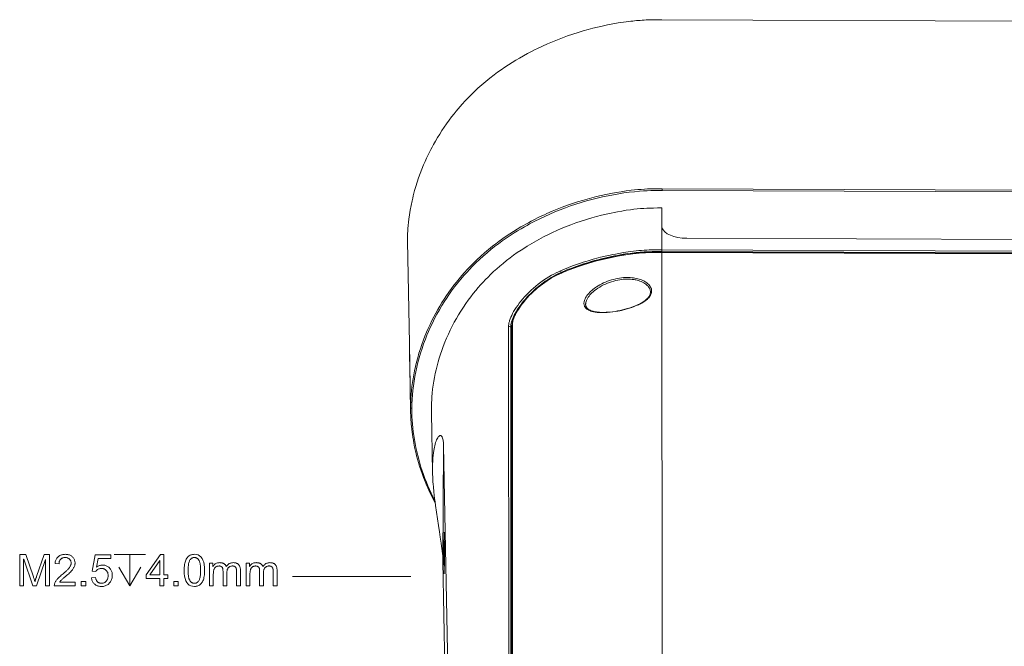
# Model space of a CAD drawing. Extents: x 0 to 841, y 0 to 594.
# Tile 77 of 88: x 634 to 712, y 474 to 524. Entities that reach past the tile are written whole.
import ezdxf

# ---------------------------------------------------------------- set-up
doc = ezdxf.new("R2010")
doc.units = 0

msp = doc.modelspace()

# ---------------------------------------------------------------- linework, layer by layer
at = {"color": 7, "lineweight": 13}
for p, q in [((759.927, 523.263), (684.895, 523.549)), ((759.921, 509.821), (684.901, 510.107)), ((759.92, 509.687), (684.901, 509.973)), ((686.874, 506.176), (757.894, 505.905)), ((684.895, 505.261), (759.893, 504.974)), ((684.895, 505.126), (759.893, 504.84)), ((684.895, 505.067), (759.911, 504.781)), ((684.895, 505.055), (759.911, 504.768)), ((684.919, 453.334), (684.895, 505.055)), ((672.708, 499.189), (672.725, 450.845)), ((672.972, 499.21), (672.982, 451.046)), ((673.013, 451.11), (673.006, 499.276)), ((672.896, 450.782), (672.875, 499.124)), ((672.935, 496.741), (672.96, 450.488)), ((668.434, 441.953), (667.539, 489.689)), ((667.492, 480.48), (668.089, 448.856))]:
    msp.add_line(p, q, dxfattribs=at)
at = {"color": 7, "lineweight": 13, "ltscale": 0.003367}
msp.add_line((684.901, 509.973), (684.901, 510.107), dxfattribs=at)
at = {"color": 7, "lineweight": 13, "ltscale": 0.035786}
msp.add_line((684.873, 508.586), (684.874, 507.154), dxfattribs=at)
at = {"color": 7, "lineweight": 13, "ltscale": 0.043872}
msp.add_line((684.895, 507.016), (684.895, 505.261), dxfattribs=at)
at = {"color": 7, "lineweight": 13, "ltscale": 0.203174}
msp.add_line((664.673, 505.939), (664.826, 497.813), dxfattribs=at)
at = {"color": 7, "lineweight": 13, "ltscale": 0.003368}
msp.add_line((684.895, 505.261), (684.895, 505.126), dxfattribs=at)
at = {"color": 7, "lineweight": 13, "ltscale": 0.003359}
msp.add_line((676.842, 503.595), (676.887, 503.468), dxfattribs=at)
at = {"color": 7, "lineweight": 13, "ltscale": 0.001185}
msp.add_line((676.887, 503.468), (676.886, 503.42), dxfattribs=at)
at = {"color": 7, "lineweight": 13, "ltscale": 0.002271}
msp.add_line((681.374, 500.39), (681.464, 500.406), dxfattribs=at)
at = {"color": 7, "lineweight": 13, "ltscale": 0.004389}
msp.add_line((672.712, 499.189), (672.875, 499.124), dxfattribs=at)
at = {"color": 7, "lineweight": 13, "ltscale": 0.061729}
msp.add_line((672.972, 499.225), (672.935, 496.756), dxfattribs=at)
at = {"color": 7, "lineweight": 13, "ltscale": 0.061722}
msp.add_line((672.972, 499.21), (672.935, 496.741), dxfattribs=at)
at = {"color": 7, "lineweight": 13, "ltscale": 0.00037309}
msp.add_line((672.972, 499.21), (672.972, 499.225), dxfattribs=at)
at = {"color": 7, "lineweight": 13, "ltscale": 0.000131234}
msp.add_line((672.875, 499.124), (672.875, 499.129), dxfattribs=at)
at = {"color": 7, "lineweight": 13, "ltscale": 0.127643}
msp.add_line((664.826, 497.813), (664.922, 492.708), dxfattribs=at)
at = {"color": 7, "lineweight": 13, "ltscale": 0.002756}
msp.add_line((665.021, 492.661), (664.921, 492.708), dxfattribs=at)
at = {"color": 7, "lineweight": 13, "ltscale": 0.006377}
msp.add_line((664.922, 492.453), (664.921, 492.708), dxfattribs=at)
at = {"color": 7, "lineweight": 13, "ltscale": 0.00802}
msp.add_line((666.573, 492.631), (666.575, 492.31), dxfattribs=at)
at = {"color": 7, "lineweight": 13, "ltscale": 0.117885}
msp.add_line((666.664, 487.596), (666.575, 492.31), dxfattribs=at)
at = {"color": 7, "lineweight": 13, "ltscale": 0.230242}
msp.add_line((667.539, 489.689), (667.492, 480.48), dxfattribs=at)
at = {"color": 7, "lineweight": 13, "ltscale": 0.008135}
msp.add_line((666.664, 487.596), (666.662, 487.921), dxfattribs=at)
at = {"color": 7, "lineweight": 13, "ltscale": 0.000808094}
msp.add_line((667.574, 481.951), (667.603, 481.938), dxfattribs=at)
at = {"color": 7, "lineweight": 13, "ltscale": 0.235138}
msp.add_line((655.528, 479.296), (664.934, 479.296), dxfattribs=at)
at = {"color": 7, "lineweight": 13}
for points in [[(664.672, 505.939), (664.675, 506.138), (664.68, 506.347), (664.688, 506.547), (664.699, 506.74), (664.714, 506.966), (664.734, 507.202), (664.759, 507.447), (664.788, 507.696), (664.836, 508.045), (664.894, 508.406), (664.963, 508.779), (665.043, 509.163), (665.088, 509.36), (665.137, 509.559), (665.188, 509.761), (665.243, 509.966), (665.339, 510.297), (665.444, 510.635), (665.559, 510.979), (665.681, 511.319), (665.813, 511.662), (665.955, 512.009), (666.071, 512.276), (666.193, 512.545), (666.321, 512.816), (666.422, 513.021), (666.526, 513.224), (666.632, 513.427), (666.742, 513.629), (666.899, 513.907), (667.062, 514.184), (667.233, 514.463), (667.411, 514.741), (667.594, 515.016), (667.783, 515.288), (667.978, 515.556), (668.177, 515.821), (668.381, 516.082), (668.537, 516.274), (668.696, 516.465), (668.858, 516.654), (669.024, 516.841), (669.255, 517.094), (669.491, 517.341), (669.731, 517.583), (669.975, 517.82), (670.275, 518.099), (670.584, 518.374), (670.902, 518.643), (671.227, 518.906), (671.558, 519.163), (671.837, 519.37), (672.12, 519.573), (672.407, 519.77), (672.696, 519.962), (672.987, 520.147), (673.278, 520.327), (673.585, 520.508), (673.897, 520.686), (674.215, 520.86), (674.541, 521.032), (674.774, 521.15), (675.01, 521.266), (675.397, 521.45), (675.788, 521.626), (676.185, 521.796), (676.586, 521.959), (676.991, 522.115), (677.4, 522.264), (677.811, 522.404), (678.225, 522.537), (678.64, 522.663), (679.02, 522.77), (679.399, 522.87), (679.777, 522.963), (680.156, 523.05), (680.581, 523.139), (681.004, 523.22), (681.427, 523.293), (681.851, 523.358), (682.275, 523.414)], [(682.46, 509.995), (682.056, 509.943), (681.652, 509.883), (681.246, 509.816), (680.84, 509.742), (680.431, 509.659), (680.061, 509.578), (679.692, 509.491), (679.323, 509.397), (678.956, 509.298), (678.572, 509.187), (678.184, 509.068), (677.79, 508.939), (677.394, 508.801), (676.977, 508.648), (676.568, 508.488), (676.173, 508.325), (675.76, 508.145), (675.555, 508.052), (675.346, 507.954), (675.063, 507.818), (674.777, 507.675), (674.496, 507.529), (674.285, 507.416), (674.08, 507.304), (673.881, 507.192), (673.685, 507.078), (673.384, 506.899), (673.092, 506.718), (672.805, 506.534), (672.521, 506.344), (672.238, 506.149), (671.959, 505.948), (671.685, 505.744), (671.419, 505.538), (671.103, 505.284), (670.795, 505.025), (670.494, 504.759), (670.199, 504.486), (669.909, 504.205), (669.669, 503.962), (669.434, 503.715), (669.206, 503.464), (668.984, 503.211), (668.771, 502.958), (668.562, 502.701), (668.359, 502.44), (668.16, 502.174), (667.965, 501.904), (667.777, 501.631), (667.591, 501.35), (667.413, 501.069), (667.243, 500.79), (667.085, 500.518), (666.922, 500.226), (666.768, 499.937), (666.617, 499.639), (666.466, 499.327), (666.324, 499.018), (666.19, 498.709), (666.064, 498.401), (665.945, 498.096), (665.815, 497.739), (665.696, 497.387), (665.588, 497.041), (665.483, 496.679), (665.389, 496.323), (665.306, 495.974), (665.232, 495.633), (665.171, 495.319), (665.118, 495.017), (665.072, 494.718), (665.029, 494.392), (664.994, 494.076), (664.966, 493.769), (664.946, 493.467), (664.933, 493.207), (664.925, 492.955), (664.921, 492.708)], [(665.021, 492.661), (665.028, 493.01), (665.043, 493.363), (665.067, 493.722), (665.101, 494.088), (665.144, 494.461), (665.196, 494.824), (665.257, 495.192), (665.328, 495.562), (665.409, 495.935), (665.5, 496.309), (665.6, 496.679), (665.709, 497.051), (665.828, 497.422), (665.956, 497.794), (666.094, 498.163), (666.217, 498.47), (666.345, 498.775), (666.48, 499.077), (666.649, 499.436), (666.826, 499.791), (667.013, 500.142), (667.207, 500.489), (667.41, 500.832), (667.585, 501.115), (667.766, 501.394), (667.952, 501.67), (668.18, 501.992), (668.414, 502.308), (668.656, 502.619), (668.904, 502.923), (669.16, 503.221), (669.377, 503.464), (669.599, 503.703), (669.826, 503.939), (670.107, 504.218), (670.395, 504.491), (670.691, 504.76), (670.993, 505.022), (671.302, 505.279), (671.596, 505.512), (671.897, 505.741), (672.203, 505.965), (672.517, 506.184), (672.836, 506.398), (673.162, 506.608), (673.427, 506.772), (673.695, 506.932), (673.966, 507.089), (674.171, 507.203), (674.378, 507.316), (674.588, 507.428), (674.8, 507.537), (675.191, 507.732), (675.587, 507.919), (675.988, 508.099), (676.394, 508.272), (676.806, 508.437), (677.219, 508.595), (677.637, 508.745), (678.057, 508.886), (678.48, 509.02), (678.906, 509.145), (679.33, 509.262), (679.756, 509.37), (680.183, 509.469), (680.611, 509.56), (681.037, 509.643), (681.457, 509.715), (681.874, 509.779), (682.289, 509.834), (682.701, 509.88), (683.109, 509.918), (683.416, 509.94), (683.719, 509.957), (684.02, 509.968), (684.24, 509.974), (684.458, 509.976), (684.681, 509.976), (684.901, 509.973)], [(684.901, 510.108), (684.451, 510.107), (684.144, 510.105), (683.989, 510.102), (683.754, 510.096), (683.517, 510.086)], [(684.873, 508.586), (684.551, 508.586), (684.233, 508.582), (683.918, 508.575), (683.683, 508.565), (683.447, 508.553), (683.183, 508.534), (682.918, 508.511), (682.653, 508.482), (682.39, 508.45), (682.047, 508.401), (681.706, 508.346), (681.362, 508.285), (681.109, 508.237), (680.853, 508.185), (680.469, 508.101), (680.086, 508.01), (679.702, 507.912), (679.318, 507.805), (678.895, 507.679), (678.475, 507.544), (678.056, 507.4), (677.642, 507.248), (677.232, 507.087), (676.885, 506.944), (676.544, 506.796), (676.207, 506.641), (675.872, 506.481), (675.486, 506.287), (675.105, 506.085), (674.729, 505.875), (674.359, 505.657), (674.176, 505.545), (673.995, 505.431), (673.696, 505.237), (673.401, 505.038), (673.111, 504.833), (672.826, 504.623), (672.546, 504.407), (672.271, 504.186), (672.014, 503.971), (671.762, 503.751), (671.517, 503.527), (671.28, 503.303), (671.074, 503.099), (670.874, 502.895), (670.68, 502.689), (670.489, 502.479), (670.3, 502.262), (670.11, 502.038), (669.901, 501.78), (669.697, 501.517), (669.502, 501.254), (669.318, 500.996), (669.115, 500.697), (668.921, 500.397), (668.731, 500.088), (668.563, 499.8), (668.395, 499.499), (668.232, 499.189), (668.077, 498.879), (667.924, 498.556), (667.781, 498.234), (667.647, 497.912), (667.52, 497.588), (667.4, 497.258), (667.297, 496.956), (667.2, 496.65), (667.11, 496.344), (667.027, 496.038), (666.951, 495.732), (666.882, 495.426), (666.82, 495.119), (666.765, 494.811), (666.715, 494.497), (666.673, 494.179), (666.639, 493.872), (666.612, 493.567), (666.596, 493.332), (666.584, 493.098), (666.576, 492.866), (666.573, 492.631)], [(676.842, 503.595), (677.156, 503.727), (677.472, 503.854), (677.79, 503.975), (678.11, 504.091), (678.433, 504.202), (678.635, 504.269), (678.838, 504.333), (679.037, 504.395), (679.425, 504.508), (679.827, 504.616), (680.023, 504.667), (680.392, 504.755), (680.786, 504.843), (680.994, 504.886), (681.196, 504.926), (681.601, 505.002), (681.81, 505.038), (682.017, 505.071), (682.221, 505.102), (682.427, 505.13), (682.638, 505.157), (682.85, 505.18), (683.061, 505.201), (683.271, 505.218), (683.482, 505.231), (683.692, 505.242), (683.892, 505.249), (684.078, 505.254), (684.465, 505.26), (684.895, 505.261)], [(676.887, 503.468), (677.282, 503.631), (677.48, 503.71), (677.679, 503.787), (677.877, 503.861), (678.075, 503.934), (678.374, 504.039), (678.673, 504.139), (678.974, 504.235), (679.276, 504.327), (679.543, 504.404), (679.812, 504.477), (680.081, 504.547), (680.428, 504.631), (680.775, 504.709), (681.123, 504.781), (681.472, 504.846), (681.821, 504.904), (682.17, 504.956), (682.518, 505.001), (682.839, 505.037), (683.159, 505.066), (683.479, 505.09), (683.798, 505.108), (684.117, 505.121), (684.377, 505.126), (684.636, 505.129), (684.895, 505.127)], [(677.013, 503.463), (677.249, 503.56), (677.518, 503.667), (677.888, 503.806), (678.274, 503.943), (678.654, 504.07), (679.004, 504.18), (679.348, 504.281), (679.703, 504.379), (680.059, 504.471), (680.414, 504.556), (680.771, 504.635), (681.129, 504.709), (681.491, 504.777), (681.856, 504.839), (682.222, 504.895), (682.407, 504.92), (682.593, 504.944), (682.842, 504.972), (683.09, 504.995), (683.336, 505.015), (683.597, 505.03), (683.857, 505.042), (684.074, 505.048), (684.292, 505.052), (684.593, 505.055), (684.895, 505.055)], [(677.018, 503.477), (677.326, 503.603), (677.636, 503.724), (677.949, 503.84), (678.264, 503.951), (678.581, 504.058), (678.9, 504.16), (679.222, 504.257), (679.545, 504.349), (679.87, 504.435), (680.197, 504.517), (680.525, 504.594), (680.854, 504.665), (681.186, 504.732), (681.518, 504.794), (681.851, 504.851), (682.186, 504.902), (682.522, 504.948), (682.859, 504.986), (683.028, 505.002), (683.198, 505.017), (683.367, 505.029), (683.537, 505.04), (683.877, 505.055), (684.216, 505.064), (684.556, 505.067), (684.895, 505.067)], [(672.709, 499.19), (672.711, 499.257), (672.718, 499.327), (672.728, 499.4), (672.739, 499.456), (672.752, 499.514), (672.769, 499.576), (672.788, 499.639), (672.833, 499.771), (672.888, 499.909), (672.953, 500.051), (673.026, 500.198), (673.109, 500.349), (673.207, 500.513), (673.315, 500.68), (673.431, 500.848), (673.556, 501.017), (673.689, 501.186), (673.829, 501.355), (673.983, 501.53), (674.145, 501.704), (674.313, 501.874), (674.491, 502.044), (674.676, 502.211), (674.866, 502.374), (675.065, 502.534), (675.269, 502.688), (675.478, 502.837), (675.691, 502.979), (675.908, 503.114), (676.128, 503.242), (676.305, 503.338), (676.483, 503.429), (676.663, 503.515), (676.842, 503.595)], [(672.875, 499.129), (672.876, 499.176), (672.88, 499.224), (672.893, 499.325), (672.915, 499.432), (672.946, 499.546), (672.985, 499.666), (673.033, 499.79), (673.09, 499.923), (673.158, 500.064), (673.236, 500.212), (673.303, 500.329), (673.372, 500.444), (673.443, 500.557), (673.519, 500.671), (673.604, 500.793), (673.699, 500.922), (673.799, 501.053), (673.902, 501.181), (674.045, 501.35), (674.189, 501.511), (674.34, 501.672), (674.463, 501.796), (674.595, 501.925), (674.737, 502.056), (674.883, 502.186), (674.99, 502.278), (675.1, 502.367), (675.21, 502.456), (675.322, 502.541), (675.479, 502.658), (675.625, 502.761), (675.769, 502.858), (675.924, 502.958), (676.091, 503.059), (676.264, 503.158), (676.471, 503.269), (676.678, 503.373), (676.886, 503.468)], [(672.972, 499.225), (672.974, 499.28), (672.979, 499.336), (672.987, 499.394), (672.997, 499.453), (673.011, 499.517), (673.027, 499.583), (673.046, 499.65), (673.068, 499.718), (673.102, 499.811), (673.14, 499.906), (673.182, 500.003), (673.229, 500.101), (673.28, 500.201), (673.334, 500.301), (673.424, 500.454), (673.521, 500.608), (673.626, 500.762), (673.738, 500.917), (673.857, 501.071), (673.982, 501.225), (674.113, 501.378), (674.25, 501.529), (674.393, 501.678), (674.541, 501.825), (674.694, 501.969), (674.851, 502.111), (675.013, 502.249), (675.179, 502.384), (675.349, 502.514), (675.523, 502.641), (675.7, 502.764), (675.881, 502.882), (676.065, 502.995), (676.251, 503.102), (676.44, 503.205), (676.631, 503.301), (676.824, 503.392), (677.018, 503.477)], [(673.007, 499.275), (673.007, 499.303), (673.011, 499.357), (673.021, 499.441), (673.038, 499.535), (673.057, 499.615), (673.076, 499.683), (673.114, 499.797), (673.159, 499.914), (673.212, 500.033), (673.252, 500.119), (673.323, 500.255), (673.4, 500.392), (673.484, 500.53), (673.565, 500.654), (673.65, 500.778), (673.739, 500.901), (673.808, 500.994), (673.88, 501.085), (674.03, 501.267), (674.188, 501.447), (674.352, 501.623), (674.524, 501.796), (674.701, 501.964), (674.869, 502.115), (675.042, 502.261), (675.219, 502.403), (675.4, 502.541), (675.585, 502.674), (675.774, 502.802), (675.937, 502.905), (676.102, 503.006), (676.27, 503.102), (676.44, 503.194), (676.552, 503.251), (676.664, 503.306), (676.782, 503.361), (676.901, 503.415), (676.978, 503.449), (677.013, 503.464)], [(681.374, 500.39), (681.165, 500.354), (680.955, 500.324), (680.744, 500.3), (680.535, 500.284), (680.33, 500.274), (680.127, 500.272), (680.028, 500.273), (679.931, 500.277), (679.837, 500.283), (679.746, 500.291), (679.6, 500.31), (679.527, 500.322), (679.457, 500.336), (679.392, 500.351), (679.33, 500.367), (679.238, 500.396), (679.151, 500.429), (679.072, 500.466), (678.999, 500.507), (678.936, 500.552), (678.879, 500.6), (678.829, 500.652), (678.787, 500.708), (678.769, 500.737), (678.753, 500.766), (678.731, 500.815), (678.714, 500.865), (678.702, 500.917), (678.696, 500.976), (678.695, 501.038), (678.701, 501.101), (678.712, 501.165), (678.73, 501.233), (678.755, 501.303), (678.785, 501.373), (678.822, 501.445), (678.875, 501.534), (678.936, 501.623), (679.005, 501.712), (679.08, 501.8), (679.161, 501.886), (679.241, 501.964), (679.326, 502.04), (679.415, 502.114), (679.508, 502.186), (679.604, 502.256), (679.705, 502.324), (679.833, 502.405), (679.968, 502.483), (680.108, 502.557), (680.252, 502.627), (680.401, 502.693), (680.559, 502.757), (680.72, 502.815), (680.884, 502.867), (681.05, 502.914), (681.22, 502.955), (681.373, 502.987)], [(678.83, 500.921), (678.831, 500.957), (678.833, 500.994), (678.845, 501.068), (678.864, 501.144), (678.891, 501.22), (678.925, 501.297), (678.949, 501.345), (678.975, 501.392), (679.005, 501.441), (679.037, 501.49), (679.107, 501.586), (679.177, 501.671), (679.253, 501.755), (679.335, 501.837), (679.422, 501.917), (679.482, 501.969), (679.545, 502.021), (679.675, 502.12), (679.812, 502.215), (679.954, 502.305), (680.102, 502.39), (680.255, 502.469), (680.411, 502.543), (680.572, 502.611), (680.732, 502.672), (680.895, 502.727), (681.06, 502.776), (681.226, 502.819), (681.394, 502.855)], [(681.751, 500.467), (681.937, 500.515), (682.126, 500.569), (682.315, 500.627), (682.502, 500.689), (682.684, 500.753), (682.858, 500.822), (682.943, 500.858), (683.025, 500.895), (683.105, 500.933), (683.184, 500.973), (683.261, 501.015), (683.336, 501.057), (683.402, 501.097), (683.467, 501.138), (683.554, 501.197), (683.635, 501.258), (683.711, 501.321), (683.779, 501.383), (683.84, 501.448), (683.895, 501.514), (683.943, 501.581), (683.982, 501.647), (684.015, 501.714), (684.041, 501.781), (684.059, 501.849), (684.07, 501.91), (684.075, 501.971), (684.073, 502.031), (684.066, 502.09), (684.053, 502.147), (684.042, 502.182), (684.03, 502.217), (684.014, 502.253), (683.996, 502.289), (683.956, 502.358), (683.907, 502.427), (683.848, 502.497), (683.781, 502.563), (683.706, 502.627), (683.624, 502.687), (683.534, 502.743), (683.451, 502.789), (683.363, 502.831), (683.271, 502.87), (683.175, 502.906), (683.075, 502.939), (682.971, 502.967), (682.859, 502.993), (682.743, 503.015), (682.623, 503.033), (682.502, 503.047), (682.377, 503.056), (682.251, 503.062), (682.118, 503.063), (681.985, 503.06), (681.851, 503.052), (681.692, 503.036), (681.533, 503.014), (681.373, 502.987)], [(681.394, 502.855), (681.539, 502.881), (681.681, 502.901), (681.823, 502.917), (681.968, 502.927), (682.108, 502.932), (682.248, 502.932), (682.389, 502.926), (682.533, 502.913), (682.681, 502.894), (682.756, 502.881), (682.832, 502.865), (682.934, 502.841), (683.036, 502.812), (683.139, 502.778), (683.247, 502.735), (683.353, 502.687), (683.405, 502.66), (683.456, 502.631), (683.53, 502.585), (683.601, 502.535), (683.668, 502.481), (683.731, 502.423), (683.763, 502.391), (683.793, 502.356), (683.83, 502.309), (683.864, 502.261), (683.894, 502.21), (683.923, 502.151), (683.945, 502.091), (683.962, 502.03), (683.973, 501.967), (683.976, 501.925), (683.976, 501.883)], [(683.976, 501.883), (683.974, 501.842), (683.963, 501.777), (683.951, 501.731), (683.931, 501.676), (683.906, 501.621), (683.873, 501.564), (683.851, 501.529), (683.799, 501.46), (683.768, 501.424), (683.705, 501.359), (683.643, 501.302), (683.567, 501.239), (683.476, 501.172), (683.364, 501.099), (683.263, 501.039), (683.156, 500.98), (683.012, 500.909), (682.894, 500.855), (682.771, 500.803), (682.578, 500.728), (682.377, 500.658), (682.17, 500.593), (681.957, 500.534), (681.755, 500.483), (681.566, 500.441), (681.377, 500.403)], [(681.377, 500.403), (681.184, 500.37), (680.993, 500.342), (680.781, 500.318), (680.611, 500.303), (680.453, 500.293), (680.264, 500.287), (680.095, 500.288), (679.933, 500.295), (679.779, 500.308), (679.682, 500.32), (679.588, 500.335), (679.5, 500.353), (679.416, 500.373), (679.337, 500.396), (679.263, 500.422), (679.183, 500.457), (679.139, 500.478), (679.099, 500.501), (679.062, 500.525), (679.031, 500.546), (678.985, 500.585), (678.952, 500.617), (678.924, 500.651), (678.911, 500.668), (678.89, 500.7), (678.873, 500.733), (678.86, 500.762), (678.85, 500.791), (678.842, 500.822), (678.836, 500.854), (678.832, 500.887), (678.83, 500.921)], [(664.922, 492.454), (664.856, 495.965), (664.841, 496.783), (664.83, 497.484), (664.826, 497.813)], [(666.875, 485.12), (666.737, 485.383), (666.604, 485.646), (666.478, 485.908), (666.358, 486.168), (666.283, 486.336), (666.21, 486.504), (666.073, 486.837), (665.946, 487.164), (665.832, 487.474), (665.728, 487.779), (665.632, 488.076), (665.548, 488.356), (665.471, 488.628), (665.402, 488.889), (665.358, 489.069), (665.316, 489.244), (665.243, 489.579), (665.18, 489.897), (665.139, 490.128), (665.101, 490.36), (665.069, 490.574), (665.042, 490.774), (665.013, 491.014), (664.991, 491.226), (664.974, 491.406), (664.962, 491.561), (664.95, 491.731), (664.937, 491.975), (664.932, 492.076), (664.924, 492.343), (664.922, 492.453)], [(666.846, 485.34), (666.701, 485.628), (666.56, 485.919), (666.425, 486.212), (666.297, 486.505), (666.174, 486.801), (666.06, 487.094), (665.948, 487.395), (665.844, 487.696), (665.746, 487.997), (665.652, 488.306), (665.565, 488.615), (665.485, 488.923), (665.41, 489.237), (665.342, 489.548), (665.28, 489.86), (665.224, 490.178), (665.174, 490.489), (665.132, 490.798), (665.097, 491.101), (665.07, 491.397), (665.048, 491.692), (665.031, 492.02), (665.025, 492.184), (665.022, 492.347), (665.021, 492.505), (665.021, 492.661)], [(667.539, 489.689), (667.536, 489.785), (667.531, 489.875), (667.525, 489.96), (667.516, 490.038), (667.502, 490.135), (667.484, 490.221), (667.464, 490.297), (667.44, 490.361), (667.426, 490.39), (667.412, 490.416), (667.398, 490.436), (667.384, 490.454), (667.359, 490.478), (667.331, 490.494), (667.317, 490.5), (667.303, 490.503), (667.288, 490.504), (667.273, 490.503), (667.243, 490.495), (667.211, 490.479), (667.182, 490.457), (667.153, 490.428), (667.124, 490.393), (667.101, 490.362), (667.079, 490.328), (667.035, 490.249), (666.992, 490.158), (666.949, 490.052), (666.908, 489.933), (666.869, 489.8), (666.841, 489.689), (666.815, 489.569), (666.79, 489.442), (666.767, 489.309), (666.738, 489.118), (666.714, 488.916), (666.694, 488.712), (666.684, 488.583), (666.676, 488.453), (666.666, 488.191), (666.662, 487.921)], [(667.492, 480.48), (667.485, 480.681), (667.471, 480.899), (667.451, 481.133), (667.432, 481.317), (667.41, 481.508), (667.383, 481.718), (667.354, 481.934), (667.282, 482.432), (667.217, 482.851), (667.137, 483.361), (667.057, 483.872), (666.976, 484.405), (666.898, 484.947), (666.862, 485.219), (666.828, 485.492), (666.796, 485.764), (666.766, 486.034), (666.728, 486.434), (666.712, 486.632), (666.698, 486.828), (666.687, 487.018), (666.677, 487.206), (666.669, 487.391), (666.664, 487.596)], [(667.589, 482.813), (667.589, 482.813), (667.589, 482.813), (667.588, 482.813), (667.588, 482.813), (667.587, 482.81), (667.585, 482.777), (667.583, 482.721), (667.579, 482.535), (667.574, 481.951)], [(667.604, 480.375), (667.606, 481.282), (667.604, 481.884), (667.6, 482.382), (667.594, 482.707), (667.591, 482.8), (667.589, 482.812), (667.589, 482.813), (667.589, 482.813)], [(667.574, 481.951), (667.573, 481.044), (667.574, 480.443), (667.578, 479.945), (667.584, 479.619), (667.586, 479.545), (667.589, 479.516), (667.589, 479.514), (667.589, 479.513), (667.59, 479.513), (667.59, 479.513), (667.59, 479.513)], [(641.356, 481.044), (643.856, 481.044)], [(642.606, 481.044), (642.606, 478.544)], [(641.731, 480.044), (642.606, 478.544), (643.481, 480.044)], [(667.59, 479.513), (667.59, 479.514), (667.59, 479.514), (667.591, 479.518), (667.593, 479.55), (667.595, 479.606), (667.599, 479.791), (667.604, 480.375)]]:
    msp.add_lwpolyline(points, dxfattribs=at)
for points in [[(636.235, 478.544), (635.922, 478.544), (635.922, 480.636), (635.915, 480.636), (635.195, 478.544), (634.898, 478.544), (634.182, 480.67), (634.172, 480.67), (634.172, 478.544), (633.858, 478.544), (633.858, 481.044), (634.353, 481.044), (634.944, 479.274), (634.963, 479.217), (634.981, 479.164), (634.996, 479.116), (635.01, 479.073), (635.022, 479.034), (635.033, 478.999), (635.042, 478.968), (635.049, 478.942), (635.055, 478.921), (635.059, 478.904), (635.065, 478.904), (635.075, 478.934), (635.086, 478.966), (635.097, 479.001), (635.109, 479.037), (635.122, 479.076), (635.135, 479.117), (635.15, 479.161), (635.165, 479.207), (635.181, 479.254), (635.198, 479.304), (635.795, 481.044), (636.235, 481.044)], [(638.265, 478.544), (636.609, 478.544), (636.61, 478.586), (636.615, 478.629), (636.622, 478.671), (636.632, 478.714), (636.646, 478.757), (636.662, 478.799), (636.681, 478.842), (636.703, 478.885), (636.728, 478.929), (636.756, 478.972), (636.788, 479.016), (636.826, 479.063), (636.868, 479.112), (636.915, 479.163), (636.968, 479.216), (637.026, 479.271), (637.089, 479.329), (637.157, 479.388), (637.23, 479.45), (637.308, 479.514), (637.357, 479.554), (637.405, 479.594), (637.452, 479.635), (637.497, 479.676), (637.542, 479.717), (637.586, 479.759), (637.628, 479.801), (637.67, 479.843), (637.71, 479.886), (637.75, 479.929), (637.787, 479.973), (637.82, 480.016), (637.849, 480.06), (637.874, 480.104), (637.895, 480.147), (637.913, 480.191), (637.927, 480.235), (637.936, 480.279), (637.942, 480.323), (637.944, 480.367), (637.943, 480.404), (637.939, 480.44), (637.932, 480.474), (637.923, 480.508), (637.911, 480.54), (637.896, 480.57), (637.878, 480.6), (637.858, 480.628), (637.836, 480.654), (637.81, 480.68), (637.783, 480.703), (637.754, 480.724), (637.723, 480.743), (637.692, 480.759), (637.659, 480.772), (637.624, 480.784), (637.588, 480.792), (637.551, 480.798), (637.512, 480.802), (637.472, 480.803), (637.431, 480.802), (637.392, 480.798), (637.354, 480.792), (637.317, 480.783), (637.282, 480.772), (637.248, 480.758), (637.215, 480.741), (637.184, 480.722), (637.154, 480.7), (637.125, 480.676), (637.099, 480.65), (637.075, 480.62), (637.054, 480.589), (637.036, 480.555), (637.02, 480.518), (637.007, 480.479), (636.997, 480.437), (636.99, 480.393), (636.986, 480.346), (636.984, 480.297), (636.668, 480.333), (636.676, 480.401), (636.688, 480.467), (636.703, 480.529), (636.722, 480.587), (636.745, 480.643), (636.772, 480.695), (636.803, 480.743), (636.838, 480.789), (636.876, 480.831), (636.918, 480.87), (636.964, 480.905), (637.011, 480.937), (637.061, 480.965), (637.114, 480.989), (637.169, 481.009), (637.226, 481.026), (637.286, 481.039), (637.347, 481.048), (637.412, 481.054), (637.478, 481.056), (637.551, 481.054), (637.619, 481.048), (637.685, 481.037), (637.747, 481.023), (637.806, 481.005), (637.862, 480.982), (637.914, 480.956), (637.964, 480.925), (638.01, 480.891), (638.052, 480.852), (638.091, 480.81), (638.126, 480.767), (638.157, 480.722), (638.184, 480.675), (638.206, 480.627), (638.225, 480.577), (638.239, 480.525), (638.25, 480.472), (638.256, 480.417), (638.258, 480.36), (638.256, 480.312), (638.251, 480.264), (638.242, 480.215), (638.23, 480.167), (638.215, 480.118), (638.195, 480.069), (638.173, 480.02), (638.147, 479.971), (638.118, 479.922), (638.085, 479.873), (638.047, 479.822), (638.002, 479.768), (637.95, 479.71), (637.891, 479.649), (637.826, 479.585), (637.753, 479.518), (637.674, 479.447), (637.588, 479.372), (637.495, 479.295), (637.395, 479.214), (637.343, 479.171), (637.294, 479.13), (637.249, 479.089), (637.207, 479.05), (637.169, 479.012), (637.135, 478.976), (637.105, 478.94), (637.078, 478.906), (637.055, 478.873), (637.035, 478.841), (638.265, 478.841)], [(639.967, 480.046), (640.012, 480.076), (640.059, 480.103), (640.105, 480.126), (640.152, 480.147), (640.199, 480.164), (640.247, 480.178), (640.295, 480.189), (640.343, 480.197), (640.392, 480.202), (640.441, 480.203), (640.502, 480.201), (640.562, 480.194), (640.621, 480.183), (640.677, 480.168), (640.733, 480.148), (640.786, 480.124), (640.838, 480.095), (640.889, 480.062), (640.937, 480.024), (640.985, 479.982), (641.029, 479.937), (641.068, 479.888), (641.103, 479.836), (641.133, 479.782), (641.159, 479.725), (641.179, 479.664), (641.196, 479.601), (641.207, 479.535), (641.214, 479.465), (641.217, 479.393), (641.214, 479.32), (641.207, 479.249), (641.195, 479.18), (641.179, 479.114), (641.158, 479.049), (641.132, 478.987), (641.101, 478.927), (641.066, 478.87), (641.026, 478.814), (640.981, 478.761), (640.933, 478.712), (640.881, 478.668), (640.827, 478.629), (640.769, 478.595), (640.709, 478.566), (640.646, 478.543), (640.58, 478.525), (640.511, 478.512), (640.439, 478.504), (640.364, 478.501), (640.302, 478.503), (640.242, 478.508), (640.184, 478.517), (640.128, 478.529), (640.073, 478.545), (640.019, 478.565), (639.968, 478.588), (639.918, 478.614), (639.87, 478.644), (639.823, 478.678), (639.78, 478.715), (639.74, 478.755), (639.704, 478.799), (639.672, 478.846), (639.643, 478.897), (639.619, 478.951), (639.599, 479.008), (639.582, 479.069), (639.569, 479.133), (639.561, 479.2), (639.881, 479.224), (639.89, 479.178), (639.901, 479.134), (639.913, 479.093), (639.927, 479.054), (639.943, 479.017), (639.96, 478.983), (639.98, 478.951), (640.001, 478.922), (640.024, 478.895), (640.048, 478.87), (640.075, 478.848), (640.102, 478.828), (640.13, 478.811), (640.16, 478.796), (640.191, 478.783), (640.223, 478.772), (640.257, 478.764), (640.291, 478.758), (640.327, 478.755), (640.364, 478.754), (640.41, 478.755), (640.454, 478.761), (640.496, 478.769), (640.537, 478.782), (640.575, 478.798), (640.612, 478.817), (640.648, 478.84), (640.681, 478.867), (640.713, 478.897), (640.742, 478.93), (640.77, 478.966), (640.795, 479.004), (640.816, 479.043), (640.835, 479.084), (640.851, 479.127), (640.864, 479.171), (640.874, 479.217), (640.882, 479.264), (640.886, 479.313), (640.887, 479.364), (640.886, 479.415), (640.881, 479.465), (640.874, 479.512), (640.864, 479.556), (640.85, 479.599), (640.834, 479.639), (640.815, 479.677), (640.792, 479.713), (640.767, 479.747), (640.739, 479.778), (640.708, 479.807), (640.676, 479.833), (640.642, 479.856), (640.607, 479.876), (640.569, 479.892), (640.53, 479.906), (640.49, 479.917), (640.447, 479.924), (640.403, 479.929), (640.357, 479.93), (640.299, 479.928), (640.245, 479.921), (640.192, 479.909), (640.143, 479.892), (640.096, 479.87), (640.052, 479.844), (640.011, 479.812), (639.972, 479.776), (639.937, 479.735), (639.903, 479.69), (639.614, 479.724), (639.857, 481.01), (641.097, 481.01), (641.097, 480.713), (640.101, 480.713)], [(645.637, 479.141), (645.299, 479.141), (645.299, 478.544), (644.992, 478.544), (644.992, 479.141), (643.909, 479.141), (643.909, 479.424), (645.047, 481.044), (645.299, 481.044), (645.299, 479.424), (645.637, 479.424)], [(644.992, 479.424), (644.992, 480.553), (644.985, 480.553), (644.209, 479.424)], [(647.739, 481.056), (647.894, 481.043), (648.033, 481.005), (648.155, 480.941), (648.261, 480.851), (648.351, 480.736), (648.424, 480.595), (648.481, 480.429), (648.522, 480.237), (648.546, 480.02), (648.555, 479.777), (648.552, 479.651), (648.546, 479.532), (648.536, 479.419), (648.521, 479.313), (648.502, 479.213), (648.479, 479.121), (648.451, 479.034), (648.42, 478.955), (648.384, 478.882), (648.344, 478.816), (648.3, 478.756), (648.252, 478.703), (648.201, 478.655), (648.146, 478.614), (648.087, 478.58), (648.025, 478.552), (647.959, 478.53), (647.89, 478.514), (647.816, 478.504), (647.739, 478.501), (647.585, 478.514), (647.447, 478.552), (647.325, 478.616), (647.219, 478.705), (647.129, 478.82), (647.056, 478.96), (646.999, 479.126), (646.958, 479.318), (646.934, 479.534), (646.926, 479.777), (646.928, 479.903), (646.934, 480.022), (646.945, 480.135), (646.96, 480.241), (646.979, 480.341), (647.002, 480.434), (647.029, 480.52), (647.061, 480.6), (647.097, 480.673), (647.137, 480.739), (647.18, 480.8), (647.228, 480.853), (647.279, 480.901), (647.334, 480.942), (647.393, 480.977), (647.455, 481.005), (647.52, 481.027), (647.59, 481.043), (647.663, 481.053)], [(647.739, 478.754), (647.788, 478.756), (647.833, 478.763), (647.877, 478.775), (647.918, 478.792), (647.956, 478.813), (647.992, 478.84), (648.026, 478.871), (648.057, 478.907), (648.086, 478.948), (648.113, 478.993), (648.137, 479.044), (648.158, 479.101), (648.177, 479.164), (648.194, 479.234), (648.208, 479.309), (648.219, 479.39), (648.228, 479.478), (648.234, 479.571), (648.238, 479.671), (648.239, 479.777), (648.238, 479.851), (648.237, 479.922), (648.234, 479.989), (648.23, 480.054), (648.225, 480.115), (648.219, 480.173), (648.212, 480.228), (648.204, 480.279), (648.194, 480.328), (648.184, 480.373), (648.172, 480.415), (648.159, 480.455), (648.145, 480.493), (648.13, 480.529), (648.114, 480.562), (648.097, 480.594), (648.078, 480.623), (648.059, 480.65), (648.038, 480.674), (648.016, 480.697), (647.994, 480.717), (647.97, 480.735), (647.944, 480.751), (647.918, 480.765), (647.891, 480.777), (647.862, 480.786), (647.832, 480.794), (647.801, 480.799), (647.769, 480.802), (647.736, 480.803), (647.688, 480.801), (647.642, 480.794), (647.599, 480.781), (647.558, 480.764), (647.519, 480.742), (647.483, 480.716), (647.45, 480.684), (647.419, 480.647), (647.39, 480.606), (647.364, 480.56), (647.341, 480.508), (647.319, 480.45), (647.301, 480.387), (647.285, 480.317), (647.271, 480.242), (647.26, 480.161), (647.251, 480.074), (647.245, 479.981), (647.241, 479.882), (647.24, 479.777), (647.24, 479.704), (647.242, 479.634), (647.245, 479.567), (647.249, 479.503), (647.254, 479.442), (647.26, 479.384), (647.267, 479.33), (647.276, 479.279), (647.285, 479.23), (647.296, 479.185), (647.308, 479.142), (647.321, 479.102), (647.335, 479.064), (647.35, 479.028), (647.366, 478.995), (647.383, 478.963), (647.402, 478.934), (647.421, 478.907), (647.441, 478.883), (647.463, 478.86), (647.486, 478.84), (647.51, 478.822), (647.535, 478.806), (647.561, 478.792), (647.588, 478.78), (647.616, 478.771), (647.645, 478.763), (647.675, 478.758), (647.707, 478.755)], [(651.397, 478.544), (651.09, 478.544), (651.09, 479.686), (651.09, 479.711), (651.09, 479.735), (651.089, 479.759), (651.088, 479.781), (651.086, 479.803), (651.084, 479.825), (651.082, 479.845), (651.079, 479.865), (651.077, 479.884), (651.073, 479.902), (651.069, 479.92), (651.064, 479.937), (651.058, 479.954), (651.051, 479.97), (651.043, 479.987), (651.034, 480.002), (651.023, 480.017), (651.012, 480.032), (650.999, 480.047), (650.985, 480.061), (650.971, 480.074), (650.954, 480.086), (650.936, 480.096), (650.916, 480.105), (650.895, 480.113), (650.872, 480.119), (650.848, 480.124), (650.821, 480.127), (650.794, 480.129), (650.765, 480.13), (650.729, 480.129), (650.694, 480.125), (650.661, 480.118), (650.628, 480.11), (650.596, 480.098), (650.565, 480.084), (650.536, 480.068), (650.507, 480.049), (650.479, 480.028), (650.453, 480.004), (650.428, 479.977), (650.405, 479.947), (650.386, 479.914), (650.369, 479.878), (650.354, 479.838), (650.342, 479.796), (650.333, 479.75), (650.326, 479.701), (650.323, 479.649), (650.321, 479.594), (650.321, 478.544), (650.014, 478.544), (650.014, 479.72), (650.013, 479.766), (650.011, 479.809), (650.007, 479.848), (650.001, 479.885), (649.994, 479.919), (649.984, 479.949), (649.974, 479.977), (649.961, 480.002), (649.947, 480.024), (649.932, 480.043), (649.914, 480.059), (649.896, 480.074), (649.876, 480.087), (649.854, 480.098), (649.832, 480.108), (649.807, 480.116), (649.782, 480.122), (649.755, 480.126), (649.727, 480.129), (649.697, 480.13), (649.658, 480.128), (649.621, 480.124), (649.585, 480.117), (649.55, 480.108), (649.517, 480.096), (649.485, 480.081), (649.455, 480.063), (649.426, 480.042), (649.398, 480.019), (649.372, 479.993), (649.348, 479.964), (649.326, 479.929), (649.307, 479.89), (649.291, 479.846), (649.277, 479.798), (649.266, 479.744), (649.257, 479.686), (649.25, 479.623), (649.246, 479.556), (649.245, 479.483), (649.245, 478.544), (648.938, 478.544), (648.938, 480.353), (649.214, 480.353), (649.214, 480.101), (649.221, 480.101), (649.26, 480.157), (649.302, 480.206), (649.347, 480.25), (649.396, 480.289), (649.449, 480.321), (649.504, 480.347), (649.564, 480.368), (649.626, 480.382), (649.692, 480.391), (649.762, 480.394), (649.801, 480.393), (649.839, 480.391), (649.875, 480.387), (649.91, 480.381), (649.944, 480.374), (649.976, 480.366), (650.007, 480.355), (650.036, 480.343), (650.064, 480.33), (650.09, 480.315), (650.115, 480.298), (650.139, 480.28), (650.161, 480.26), (650.182, 480.239), (650.201, 480.216), (650.219, 480.191), (650.236, 480.165), (650.251, 480.137), (650.265, 480.108), (650.277, 480.077), (650.319, 480.137), (650.364, 480.191), (650.412, 480.239), (650.463, 480.28), (650.517, 480.315), (650.574, 480.343), (650.635, 480.366), (650.698, 480.381), (650.765, 480.391), (650.835, 480.394), (650.889, 480.393), (650.941, 480.388), (650.991, 480.38), (651.037, 480.37), (651.081, 480.356), (651.122, 480.339), (651.16, 480.32), (651.195, 480.297), (651.227, 480.271), (651.257, 480.242), (651.283, 480.21), (651.307, 480.176), (651.328, 480.138), (651.347, 480.097), (651.362, 480.053), (651.375, 480.006), (651.385, 479.955), (651.392, 479.902), (651.396, 479.846), (651.397, 479.787)], [(654.307, 478.544), (654, 478.544), (654, 479.686), (653.999, 479.711), (653.999, 479.735), (653.998, 479.759), (653.997, 479.781), (653.995, 479.803), (653.993, 479.825), (653.991, 479.845), (653.989, 479.865), (653.986, 479.884), (653.983, 479.902), (653.979, 479.92), (653.974, 479.937), (653.967, 479.954), (653.96, 479.97), (653.952, 479.987), (653.943, 480.002), (653.932, 480.017), (653.921, 480.032), (653.908, 480.047), (653.895, 480.061), (653.88, 480.074), (653.863, 480.086), (653.845, 480.096), (653.825, 480.105), (653.804, 480.113), (653.781, 480.119), (653.757, 480.124), (653.731, 480.127), (653.703, 480.129), (653.674, 480.13), (653.638, 480.129), (653.604, 480.125), (653.57, 480.118), (653.537, 480.11), (653.505, 480.098), (653.475, 480.084), (653.445, 480.068), (653.416, 480.049), (653.389, 480.028), (653.362, 480.004), (653.337, 479.977), (653.315, 479.947), (653.295, 479.914), (653.278, 479.878), (653.263, 479.838), (653.252, 479.796), (653.242, 479.75), (653.236, 479.701), (653.232, 479.649), (653.231, 479.594), (653.231, 478.544), (652.924, 478.544), (652.924, 479.72), (652.923, 479.766), (652.92, 479.809), (652.916, 479.848), (652.91, 479.885), (652.903, 479.919), (652.894, 479.949), (652.883, 479.977), (652.871, 480.002), (652.857, 480.024), (652.841, 480.043), (652.824, 480.059), (652.805, 480.074), (652.785, 480.087), (652.764, 480.098), (652.741, 480.108), (652.717, 480.116), (652.691, 480.122), (652.664, 480.126), (652.636, 480.129), (652.606, 480.13), (652.568, 480.128), (652.53, 480.124), (652.494, 480.117), (652.459, 480.108), (652.426, 480.096), (652.394, 480.081), (652.364, 480.063), (652.335, 480.042), (652.308, 480.019), (652.281, 479.993), (652.257, 479.964), (652.236, 479.929), (652.217, 479.89), (652.2, 479.846), (652.186, 479.798), (652.175, 479.744), (652.166, 479.686), (652.16, 479.623), (652.156, 479.556), (652.154, 479.483), (652.154, 478.544), (651.847, 478.544), (651.847, 480.353), (652.124, 480.353), (652.124, 480.101), (652.131, 480.101), (652.169, 480.157), (652.211, 480.206), (652.257, 480.25), (652.305, 480.289), (652.358, 480.321), (652.414, 480.347), (652.473, 480.368), (652.536, 480.382), (652.602, 480.391), (652.671, 480.394), (652.71, 480.393), (652.748, 480.391), (652.784, 480.387), (652.819, 480.381), (652.853, 480.374), (652.885, 480.366), (652.916, 480.355), (652.945, 480.343), (652.973, 480.33), (652.999, 480.315), (653.024, 480.298), (653.048, 480.28), (653.07, 480.26), (653.091, 480.239), (653.11, 480.216), (653.128, 480.191), (653.145, 480.165), (653.16, 480.137), (653.174, 480.108), (653.186, 480.077), (653.228, 480.137), (653.273, 480.191), (653.321, 480.239), (653.372, 480.28), (653.426, 480.315), (653.484, 480.343), (653.544, 480.366), (653.607, 480.381), (653.674, 480.391), (653.744, 480.394), (653.799, 480.393), (653.851, 480.388), (653.9, 480.38), (653.946, 480.37), (653.99, 480.356), (654.031, 480.339), (654.069, 480.32), (654.104, 480.297), (654.136, 480.271), (654.166, 480.242), (654.193, 480.21), (654.217, 480.176), (654.238, 480.138), (654.256, 480.097), (654.271, 480.053), (654.284, 480.006), (654.294, 479.955), (654.301, 479.902), (654.305, 479.846), (654.307, 479.787)], [(639.104, 478.544), (638.754, 478.544), (638.754, 478.893), (639.104, 478.893)], [(646.459, 478.544), (646.109, 478.544), (646.109, 478.893), (646.459, 478.893)]]:
    msp.add_lwpolyline(points, close=True, dxfattribs=at)
for centre, radius, start, end in [((684.699, 503.429), 20.131, 93.50177, 96.9175), ((684.573, 503.776), 19.778, 89.06681, 93.19836), ((684.694, 490.322), 19.799, 93.40858, 96.48065), ((685.36, 507.156), 0.486, 180.15333, 196.71186), ((677.028, 503.467), 0.0143, 133.27255, 192.67545), ((681.391, 500.394), 0.0165, 147.40308, 193.9487), ((680.572, 505.304), 4.979, 280.31947, 283.69508), ((673.055, 499.209), 0.0828, 126.37063, 179.11621)]:
    msp.add_arc(centre, radius, start, end, dxfattribs=at)
for centre, major_axis, ratio, start_param, end_param in [((686.874, 507.147), (2, -0.01), 0.485233, 3.28728, 4.715101), ((684.895, 504.967), (-0.0004, -0.1), 0.002372, 2.634956, 3.141681), ((676.862, 496.588), (-4, 0.02), 0.477566, 6.089993, 6.202051), ((677.033, 496.726), (4.098, -0.021), 0.477566, 3.136825, 3.144292)]:
    msp.add_ellipse(centre, major_axis=major_axis, ratio=ratio, start_param=start_param, end_param=end_param, dxfattribs=at)

doc.saveas('drawing.dxf')
